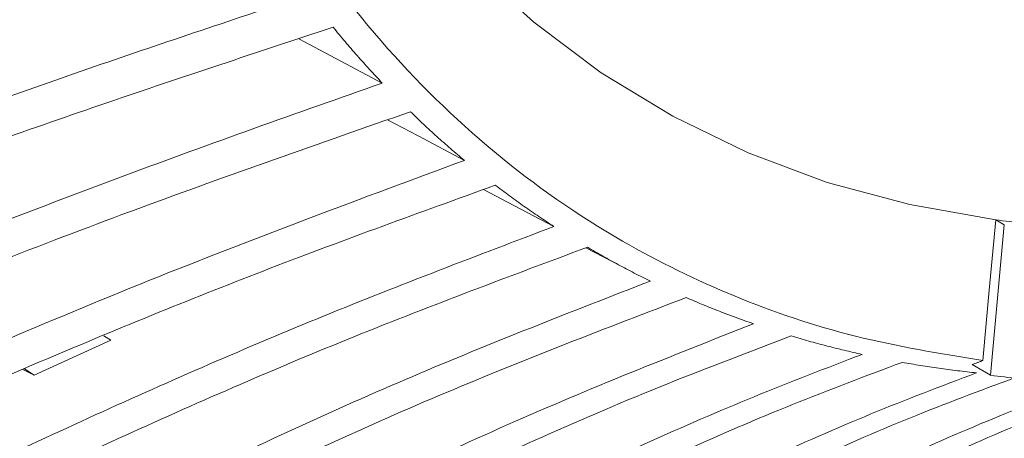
# Model space of a CAD drawing. Header units: millimetres. Extents: x 0 to 1118, y 0 to 864.
# Tile 201 of 256: x 908.26 to 919.02, y 128.04 to 132.62. Entities that reach past the tile are written whole.
import ezdxf

# ---------------------------------------------------------------- set-up
doc = ezdxf.new("R2010")
doc.units = ezdxf.units.MM

msp = doc.modelspace()

# ---------------------------------------------------------------- linework, layer by layer
at = {"color": 7, "linetype": 'Continuous', "lineweight": 15}
for p, q in [((918.872, 128.733), (919.022, 130.38)), ((918.928, 130.434), (919.022, 130.38)), ((914.451, 130.127), (914.928, 129.879)), ((909.259, 129.116), (908.422, 128.733)), ((909.185, 129.165), (909.259, 129.116)), ((908.3, 128.797), (908.422, 128.733)), ((908.316, 128.804), (908.422, 128.733)), ((918.669, 128.851), (918.872, 128.733))]:
    msp.add_line(p, q, dxfattribs=at)
at = {"color": 7, "linetype": 'Continuous', "lineweight": 15, "flags": 128}
for points in [[(918.928, 130.434), (917.99, 130.599), (917.087, 130.843), (916.222, 131.165), (915.399, 131.565), (914.618, 132.042), (913.883, 132.593), (913.196, 133.218), (912.56, 133.914), (911.975, 134.679), (911.444, 135.511), (910.969, 136.408), (910.551, 137.366), (910.191, 138.382), (909.89, 139.454), (909.649, 140.578), (909.47, 141.751), (909.352, 142.968), (909.296, 144.227), (909.302, 145.524), (909.37, 146.854), (909.5, 148.213), (909.691, 149.598)], [(911.316, 132.413), (911.719, 132.198), (912.225, 131.929)], [(912.285, 131.526), (912.617, 131.35), (913.123, 131.083)], [(913.331, 130.764), (913.595, 130.626), (914.101, 130.36)], [(918.788, 128.894), (918.858, 129.663), (918.928, 130.434)]]:
    msp.add_lwpolyline(points, dxfattribs=at)
at = {"color": 7, "linetype": 'Continuous', "lineweight": 15}
for centre, radius, start, end in [((920.381, 141.573), 11.234, 262.5675, 264.124), ((920.381, 140.495), 11.858, 262.6886, 264.1635)]:
    msp.add_arc(centre, radius, start, end, dxfattribs=at)
for points, knots in [([(918.788, 128.894), (918.318, 128.971), (917.379, 129.126), (916.066, 129.573), (914.735, 130.222), (913.426, 131.135), (912.184, 132.352), (911.112, 133.798), (910.22, 135.46), (909.518, 137.322), (909.011, 139.365), (908.705, 141.57), (908.603, 143.916), (908.705, 146.38), (909.011, 148.938), (909.518, 151.566), (910.22, 154.239), (911.112, 156.93), (912.184, 159.614), (913.426, 162.265), (914.708, 164.64), (915.979, 166.734), (917.191, 168.564), (918.055, 169.726), (918.488, 170.308)], [0, 0, 0, 0, 0.038931, 0.077862, 0.116793, 0.165207, 0.213622, 0.262037, 0.310452, 0.358866, 0.407281, 0.455696, 0.504111, 0.552525, 0.60094, 0.649355, 0.69777, 0.746184, 0.794599, 0.843014, 0.891429, 0.927619, 0.96381, 1, 1, 1, 1]), ([(903.026, 131.449), (903.662, 131.671), (904.935, 132.115), (906.849, 132.754), (908.765, 133.375), (910.045, 133.774), (910.685, 133.973)], [0, 0, 0, 0, 0.250082, 0.500164, 0.750065, 1, 1, 1, 1]), ([(910.933, 133.577), (910.251, 133.367), (908.887, 132.949), (906.847, 132.29), (904.812, 131.609), (903.46, 131.133), (902.783, 130.895)], [0, 0, 0, 0, 0.250104, 0.500209, 0.750075, 1, 1, 1, 1]), ([(902.139, 129.507), (902.908, 129.813), (904.444, 130.426), (906.76, 131.29), (909.082, 132.117), (910.634, 132.635), (911.411, 132.894)], [0, 0, 0, 0, 0.25018, 0.50036, 0.750134, 1, 1, 1, 1]), ([(911.69, 132.538), (910.865, 132.266), (909.216, 131.724), (906.754, 130.847), (904.302, 129.927), (902.677, 129.271), (901.865, 128.944)], [0, 0, 0, 0, 0.250219, 0.500441, 0.750155, 1, 1, 1, 1]), ([(912.225, 131.929), (912.179, 131.978), (912.087, 132.076), (911.952, 132.228), (911.819, 132.381), (911.733, 132.485), (911.69, 132.538)], [0, 0, 0, 0, 0.250934, 0.501868, 0.750918, 1, 1, 1, 1]), ([(901.101, 127.431), (902.019, 127.85), (903.856, 128.688), (906.632, 129.847), (909.421, 130.938), (911.29, 131.599), (912.225, 131.929)], [0, 0, 0, 0, 0.2503558, 0.500713, 0.7502461, 1, 1, 1, 1]), ([(912.534, 131.615), (911.544, 131.269), (909.564, 130.579), (906.618, 129.423), (903.693, 128.189), (901.764, 127.296), (900.799, 126.848)], [0, 0, 0, 0, 0.250464, 0.500929, 0.750336, 1, 1, 1, 1]), ([(913.123, 131.083), (913.072, 131.126), (912.971, 131.211), (912.823, 131.343), (912.677, 131.477), (912.582, 131.569), (912.534, 131.615)], [0, 0, 0, 0, 0.250934, 0.501868, 0.750918, 1, 1, 1, 1]), ([(899.912, 125.157), (900.997, 125.727), (903.166, 126.867), (906.46, 128.413), (909.777, 129.842), (912.007, 130.669), (913.123, 131.083)], [0, 0, 0, 0, 0.2507374, 0.5014794, 0.7505075, 1, 1, 1, 1]), ([(913.461, 130.812), (912.641, 130.515), (910.999, 129.921), (908.559, 128.924), (906.136, 127.859), (904.539, 127.089), (903.74, 126.703)], [0, 0, 0, 0, 0.250486, 0.500971, 0.750361, 1, 1, 1, 1]), ([(914.101, 130.36), (914.047, 130.396), (913.937, 130.468), (913.776, 130.58), (913.617, 130.694), (913.513, 130.773), (913.461, 130.812)], [0, 0, 0, 0, 0.250934, 0.501868, 0.750919, 1, 1, 1, 1]), ([(904.145, 125.841), (904.963, 126.272), (906.6, 127.134), (909.083, 128.311), (911.581, 129.403), (913.261, 130.041), (914.101, 130.36)], [0, 0, 0, 0, 0.250623, 0.501251, 0.750433, 1, 1, 1, 1]), ([(914.467, 130.134), (913.621, 129.817), (911.928, 129.185), (909.42, 128.093), (906.937, 126.917), (905.306, 126.056), (904.491, 125.626)], [0, 0, 0, 0, 0.2507285, 0.5014517, 0.7505556, 1, 1, 1, 1]), ([(915.155, 129.764), (915.097, 129.793), (914.979, 129.851), (914.806, 129.942), (914.635, 130.036), (914.523, 130.101), (914.467, 130.134)], [0, 0, 0, 0, 0.250934, 0.501869, 0.750919, 1, 1, 1, 1]), ([(904.922, 124.818), (905.759, 125.299), (907.435, 126.261), (909.984, 127.561), (912.555, 128.752), (914.288, 129.426), (915.155, 129.764)], [0, 0, 0, 0, 0.250915, 0.501839, 0.750638, 1, 1, 1, 1]), ([(915.547, 129.583), (914.671, 129.248), (912.92, 128.577), (910.338, 127.385), (907.79, 126.086), (906.126, 125.128), (905.294, 124.648)], [0, 0, 0, 0, 0.2510582, 0.5021026, 0.750826, 1, 1, 1, 1]), ([(916.28, 129.297), (916.217, 129.319), (916.093, 129.363), (915.909, 129.433), (915.726, 129.506), (915.607, 129.557), (915.547, 129.583)], [0, 0, 0, 0, 0.2509343, 0.5018687, 0.7509187, 1, 1, 1, 1]), ([(918.484, 121.75), (918.987, 122.546), (919.741, 123.74), (920.85, 125.203), (921.963, 126.545), (923.135, 127.752), (924.362, 128.821), (925.014, 129.296), (925.341, 129.533)], [0, 0, 0, 0, 0.259722, 0.389537, 0.519481, 0.759071, 0.879435, 1, 1, 1, 1]), ([(917.958, 121.517), (917.958, 121.517), (918.407, 122.264), (919.35, 123.711), (920.943, 125.777), (922.435, 127.358), (923.76, 128.531), (924.467, 129.048), (924.82, 129.306)], [0, 0, 0, 0, 0.000001, 0.238722, 0.478145, 0.738992, 0.869371, 1, 1, 1, 1]), ([(905.766, 123.898), (906.621, 124.434), (908.333, 125.506), (910.948, 126.937), (913.593, 128.234), (915.383, 128.942), (916.28, 129.297)], [0, 0, 0, 0, 0.251295, 0.502603, 0.750903, 1, 1, 1, 1]), ([(924.88, 129.284), (924.527, 129.026), (923.821, 128.511), (922.829, 127.631), (921.879, 126.686), (920.728, 125.394), (919.41, 123.703), (918.486, 122.236), (918.023, 121.501)], [0, 0, 0, 0, 0.130337, 0.260945, 0.391293, 0.521819, 0.760535, 1, 1, 1, 1]), ([(916.695, 129.163), (916.241, 128.991), (915.332, 128.648), (913.53, 127.877), (911.315, 126.805), (908.705, 125.371), (907.01, 124.307), (906.162, 123.774)], [0, 0, 0, 0, 0.125655, 0.251443, 0.502825, 0.751124, 1, 1, 1, 1]), ([(917.469, 128.962), (917.403, 128.977), (917.272, 129.006), (917.077, 129.055), (916.885, 129.107), (916.758, 129.144), (916.695, 129.163)], [0, 0, 0, 0, 0.250936, 0.501871, 0.75092, 1, 1, 1, 1]), ([(912.848, 126.882), (913.213, 127.071), (913.966, 127.459), (915.115, 127.998), (916.288, 128.509), (917.075, 128.811), (917.469, 128.962)], [0, 0, 0, 0, 0.240998, 0.496003, 0.747882, 1, 1, 1, 1]), ([(917.906, 128.875), (917.505, 128.724), (916.705, 128.423), (915.522, 127.912), (914.374, 127.377), (913.627, 126.993), (913.265, 126.807)], [0, 0, 0, 0, 0.25513, 0.510256, 0.762003, 1, 1, 1, 1]), ([(918.717, 128.76), (918.649, 128.767), (918.511, 128.783), (918.307, 128.81), (918.105, 128.84), (917.972, 128.863), (917.906, 128.875)], [0, 0, 0, 0, 0.250934, 0.501869, 0.750919, 1, 1, 1, 1]), ([(918.651, 127.021), (918.973, 127.21), (919.635, 127.599), (920.653, 128.114), (921.697, 128.582), (922.404, 128.833), (922.758, 128.959)], [0, 0, 0, 0, 0.2434411, 0.5006352, 0.7500696, 1, 1, 1, 1]), ([(918.669, 128.851), (918.679, 128.855), (918.699, 128.862), (918.728, 128.872), (918.758, 128.883), (918.778, 128.89), (918.788, 128.894)], [0, 0, 0, 0, 0.249999, 0.499999, 0.749999, 1, 1, 1, 1]), ([(921.857, 128.814), (921.483, 128.68), (920.733, 128.41), (919.641, 127.922), (918.591, 127.398), (917.917, 127.014), (917.589, 126.827)], [0, 0, 0, 0, 0.256161, 0.512309, 0.76288, 1, 1, 1, 1]), ([(914.208, 126.692), (914.564, 126.883), (915.298, 127.275), (916.418, 127.815), (917.563, 128.321), (918.332, 128.614), (918.717, 128.76)], [0, 0, 0, 0, 0.241527, 0.496988, 0.748344, 1, 1, 1, 1]), ([(919.13, 128.704), (918.752, 128.563), (917.981, 128.275), (916.839, 127.774), (915.721, 127.238), (914.997, 126.851), (914.645, 126.663)], [0, 0, 0, 0, 0.248534, 0.506583, 0.76019, 1, 1, 1, 1]), ([(915.632, 126.652), (915.978, 126.844), (916.69, 127.238), (917.779, 127.773), (918.894, 128.271), (919.644, 128.552), (920.019, 128.692)], [0, 0, 0, 0, 0.242102, 0.498091, 0.748863, 1, 1, 1, 1]), ([(920.493, 128.7), (920.108, 128.559), (919.339, 128.276), (918.213, 127.777), (917.128, 127.245), (916.429, 126.858), (916.089, 126.67)], [0, 0, 0, 0, 0.256162, 0.512314, 0.762937, 1, 1, 1, 1]), ([(916.626, 121.335), (917.16, 122.079), (917.962, 123.194), (919.116, 124.565), (920.262, 125.821), (921.729, 127.252), (922.996, 128.185), (923.631, 128.653)], [0, 0, 0, 0, 0.260585, 0.390835, 0.5212, 0.760052, 1, 1, 1, 1]), ([(917.115, 126.762), (917.45, 126.953), (918.138, 127.346), (919.193, 127.874), (920.274, 128.358), (921.003, 128.625), (921.368, 128.758)], [0, 0, 0, 0, 0.242753, 0.499324, 0.749446, 1, 1, 1, 1]), ([(916.105, 121.145), (916.105, 121.145), (916.584, 121.839), (917.579, 123.185), (919.227, 125.116), (920.743, 126.605), (922.07, 127.72), (922.768, 128.217), (923.117, 128.466)], [0, 0, 0, 0, 0.000001, 0.2385799, 0.4777741, 0.7388222, 0.8693048, 1, 1, 1, 1]), ([(923.175, 128.44), (922.827, 128.192), (922.129, 127.696), (921.135, 126.859), (920.176, 125.966), (919.001, 124.752), (917.638, 123.171), (916.659, 121.807), (916.168, 121.124)], [0, 0, 0, 0, 0.130445, 0.261119, 0.391577, 0.522189, 0.760766, 1, 1, 1, 1])]:
    msp.add_open_spline(points, degree=3, knots=knots, dxfattribs=at)

doc.saveas('drawing.dxf')
